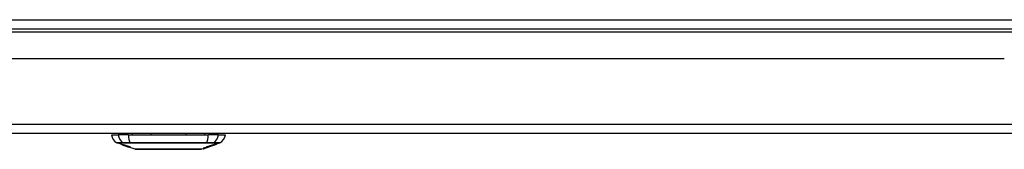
# Model space of a CAD drawing. Header units: inches. Extents: x 27 to 746, y 82 to 339.
# Tile 29 of 193: x 133.56 to 144.11, y 81.69 to 83.08. Entities that reach past the tile are written whole.
import ezdxf

# ---------------------------------------------------------------- set-up
doc = ezdxf.new("R2010")
doc.units = ezdxf.units.IN
doc.header["$MEASUREMENT"] = 0
doc.layers.add('Visible Edges(ANSI)', color=7, linetype='Continuous', lineweight=25)
doc.layers.add('Visible Tangent Edges(ANSI)', color=7, linetype='Continuous', lineweight=25)

msp = doc.modelspace()

# ---------------------------------------------------------------- linework, layer by layer
at = {"layer": 'Visible Edges(ANSI)'}
for p, q in [((99.255, 82.982), (171.057, 82.982)), ((144.114, 82.662), (126.199, 82.662)), ((170.959, 81.862), (99.354, 81.862)), ((134.546, 81.847), (134.619, 81.847)), ((134.728, 81.847), (134.619, 81.847)), ((134.728, 81.847), (135.585, 81.847)), ((134.769, 81.862), (134.769, 81.847)), ((134.968, 81.862), (134.968, 81.847)), ((135.344, 81.862), (135.344, 81.847)), ((135.544, 81.862), (135.544, 81.847)), ((135.694, 81.847), (135.585, 81.847)), ((135.694, 81.847), (135.767, 81.847)), ((134.668, 81.738), (134.606, 81.76)), ((134.668, 81.739), (134.668, 81.74)), ((134.668, 81.738), (134.676, 81.735)), ((134.676, 81.735), (134.676, 81.735)), ((134.711, 81.723), (134.676, 81.735)), ((134.681, 81.737), (134.681, 81.738)), ((134.689, 81.732), (134.689, 81.733)), ((134.705, 81.73), (134.705, 81.731)), ((134.712, 81.723), (134.721, 81.719)), ((134.8, 81.692), (134.721, 81.719)), ((134.729, 81.718), (134.729, 81.719)), ((134.742, 81.717), (134.742, 81.718)), ((135.53, 81.698), (135.513, 81.692)), ((135.552, 81.706), (135.552, 81.706)), ((135.565, 81.71), (135.561, 81.709)), ((135.561, 81.709), (135.561, 81.709)), ((135.565, 81.712), (135.565, 81.719)), ((135.573, 81.714), (135.573, 81.721)), ((135.578, 81.715), (135.575, 81.714)), ((135.578, 81.716), (135.578, 81.723)), ((135.585, 81.717), (135.581, 81.716)), ((135.588, 81.718), (135.588, 81.718)), ((135.589, 81.719), (135.59, 81.719)), ((135.59, 81.719), (135.59, 81.72)), ((135.598, 81.729), (135.598, 81.723)), ((135.602, 81.724), (135.602, 81.73)), ((135.602, 81.724), (135.602, 81.724)), ((135.624, 81.731), (135.613, 81.727)), ((135.618, 81.729), (135.618, 81.729)), ((135.618, 81.729), (135.618, 81.729)), ((135.634, 81.74), (135.634, 81.736)), ((135.639, 81.737), (135.639, 81.742)), ((135.647, 81.739), (135.647, 81.74)), ((135.669, 81.748), (135.669, 81.752)), ((135.707, 81.76), (135.671, 81.747)), ((135.671, 81.752), (135.671, 81.748)), ((135.671, 81.747), (135.671, 81.747))]:
    msp.add_line(p, q, dxfattribs=at)
at = {"layer": 'Visible Edges(ANSI)', "flags": 128}
for points in [[(134.678, 81.735), (134.677, 81.735), (134.676, 81.736), (134.675, 81.736), (134.674, 81.736), (134.673, 81.737), (134.672, 81.737), (134.67, 81.737), (134.67, 81.738), (134.669, 81.738), (134.668, 81.739), (134.667, 81.739), (134.666, 81.739), (134.665, 81.74), (134.664, 81.74), (134.663, 81.74), (134.662, 81.741), (134.661, 81.741), (134.661, 81.741), (134.66, 81.741), (134.66, 81.741), (134.659, 81.742), (134.659, 81.742), (134.659, 81.742), (134.66, 81.742)], [(134.66, 81.742), (134.66, 81.742), (134.662, 81.741), (134.663, 81.741), (134.664, 81.741), (134.665, 81.74), (134.666, 81.74), (134.667, 81.74), (134.669, 81.739), (134.67, 81.739), (134.671, 81.739), (134.673, 81.738), (134.674, 81.738), (134.676, 81.737), (134.677, 81.737), (134.678, 81.736), (134.68, 81.736), (134.681, 81.735), (134.682, 81.735), (134.683, 81.735), (134.684, 81.734), (134.686, 81.734), (134.687, 81.733), (134.688, 81.733), (134.689, 81.733)], [(134.669, 81.739), (134.668, 81.739), (134.668, 81.739), (134.668, 81.739), (134.668, 81.739), (134.668, 81.739), (134.668, 81.739), (134.669, 81.739), (134.669, 81.738), (134.669, 81.738), (134.669, 81.738), (134.67, 81.738), (134.67, 81.738), (134.671, 81.738), (134.672, 81.737), (134.672, 81.737), (134.673, 81.737), (134.674, 81.736), (134.675, 81.736), (134.675, 81.736), (134.676, 81.736), (134.676, 81.736), (134.677, 81.735), (134.678, 81.735), (134.679, 81.735)], [(134.689, 81.732), (134.688, 81.733), (134.686, 81.733), (134.685, 81.734), (134.684, 81.734), (134.683, 81.735), (134.681, 81.735), (134.68, 81.735), (134.679, 81.736), (134.678, 81.736), (134.677, 81.736), (134.676, 81.737), (134.675, 81.737), (134.674, 81.737), (134.673, 81.738), (134.672, 81.738), (134.672, 81.738), (134.671, 81.738), (134.671, 81.738), (134.67, 81.738), (134.67, 81.739), (134.669, 81.739), (134.669, 81.739), (134.669, 81.739), (134.669, 81.739)], [(134.688, 81.733), (134.687, 81.734), (134.686, 81.734), (134.685, 81.735), (134.684, 81.735), (134.683, 81.735), (134.682, 81.736), (134.681, 81.736), (134.68, 81.736), (134.679, 81.737), (134.678, 81.737), (134.678, 81.737), (134.677, 81.738), (134.675, 81.738), (134.674, 81.738), (134.674, 81.739), (134.673, 81.739), (134.673, 81.739), (134.673, 81.74), (134.673, 81.74), (134.673, 81.74), (134.673, 81.74), (134.673, 81.74), (134.673, 81.74), (134.674, 81.74)], [(134.674, 81.74), (134.675, 81.739), (134.676, 81.739), (134.677, 81.739), (134.678, 81.739), (134.679, 81.738), (134.681, 81.738), (134.682, 81.738), (134.684, 81.737), (134.685, 81.737), (134.687, 81.737), (134.689, 81.736), (134.69, 81.736), (134.692, 81.735), (134.694, 81.735), (134.695, 81.734), (134.697, 81.734), (134.698, 81.733), (134.699, 81.733), (134.701, 81.732), (134.702, 81.732), (134.703, 81.732), (134.705, 81.731), (134.706, 81.731), (134.707, 81.73)], [(134.698, 81.728), (134.697, 81.728), (134.696, 81.729), (134.696, 81.729), (134.695, 81.729), (134.694, 81.729), (134.693, 81.73), (134.692, 81.73), (134.691, 81.73), (134.69, 81.731), (134.689, 81.731), (134.688, 81.731), (134.687, 81.732), (134.686, 81.732), (134.686, 81.732), (134.685, 81.732), (134.684, 81.733), (134.683, 81.733), (134.683, 81.733), (134.682, 81.734), (134.681, 81.734), (134.68, 81.734), (134.68, 81.734), (134.679, 81.735), (134.678, 81.735)], [(134.679, 81.735), (134.679, 81.735), (134.68, 81.734), (134.681, 81.734), (134.681, 81.734), (134.682, 81.734), (134.683, 81.733), (134.683, 81.733), (134.684, 81.733), (134.685, 81.733), (134.685, 81.733), (134.686, 81.732), (134.686, 81.732), (134.687, 81.732), (134.687, 81.732), (134.687, 81.732), (134.688, 81.732), (134.688, 81.732), (134.688, 81.731), (134.689, 81.731), (134.689, 81.731), (134.689, 81.731), (134.69, 81.731), (134.69, 81.731), (134.69, 81.731)], [(134.683, 81.737), (134.682, 81.737), (134.682, 81.737), (134.682, 81.737), (134.681, 81.737), (134.681, 81.737), (134.681, 81.736), (134.682, 81.736), (134.682, 81.736), (134.682, 81.736), (134.682, 81.736), (134.683, 81.736), (134.683, 81.736), (134.684, 81.735), (134.684, 81.735), (134.685, 81.735), (134.686, 81.735), (134.686, 81.735), (134.687, 81.734), (134.687, 81.734), (134.688, 81.734), (134.688, 81.734), (134.689, 81.734), (134.689, 81.733), (134.69, 81.733)], [(134.705, 81.73), (134.705, 81.73), (134.704, 81.731), (134.703, 81.731), (134.702, 81.731), (134.702, 81.731), (134.701, 81.732), (134.7, 81.732), (134.699, 81.732), (134.699, 81.732), (134.698, 81.733), (134.697, 81.733), (134.697, 81.733), (134.696, 81.733), (134.695, 81.734), (134.694, 81.734), (134.693, 81.734), (134.692, 81.734), (134.69, 81.735), (134.689, 81.735), (134.687, 81.736), (134.686, 81.736), (134.685, 81.736), (134.683, 81.736), (134.683, 81.737)], [(134.709, 81.727), (134.708, 81.727), (134.707, 81.727), (134.706, 81.727), (134.705, 81.728), (134.704, 81.728), (134.703, 81.728), (134.702, 81.729), (134.701, 81.729), (134.7, 81.729), (134.699, 81.73), (134.698, 81.73), (134.697, 81.73), (134.696, 81.731), (134.695, 81.731), (134.695, 81.731), (134.694, 81.731), (134.693, 81.732), (134.692, 81.732), (134.692, 81.732), (134.691, 81.732), (134.69, 81.733), (134.689, 81.733), (134.689, 81.733), (134.688, 81.733)], [(134.689, 81.733), (134.689, 81.733), (134.689, 81.733), (134.689, 81.733), (134.689, 81.733), (134.689, 81.733), (134.689, 81.733), (134.689, 81.733), (134.689, 81.733), (134.689, 81.733), (134.689, 81.733), (134.689, 81.732), (134.689, 81.732), (134.689, 81.732), (134.689, 81.732), (134.689, 81.732), (134.689, 81.732), (134.689, 81.732), (134.689, 81.732), (134.689, 81.732), (134.689, 81.732), (134.689, 81.732), (134.689, 81.732), (134.689, 81.732), (134.689, 81.732)], [(134.69, 81.733), (134.69, 81.733), (134.691, 81.733), (134.692, 81.732), (134.693, 81.732), (134.693, 81.732), (134.694, 81.732), (134.695, 81.731), (134.696, 81.731), (134.696, 81.731), (134.697, 81.731), (134.697, 81.731), (134.698, 81.731), (134.698, 81.73), (134.699, 81.73), (134.699, 81.73), (134.699, 81.73), (134.7, 81.73), (134.7, 81.73), (134.701, 81.73), (134.701, 81.73), (134.701, 81.73), (134.702, 81.729), (134.702, 81.729), (134.702, 81.729)], [(134.69, 81.731), (134.691, 81.731), (134.691, 81.731), (134.691, 81.731), (134.692, 81.73), (134.692, 81.73), (134.693, 81.73), (134.693, 81.73), (134.694, 81.73), (134.694, 81.73), (134.695, 81.73), (134.695, 81.73), (134.696, 81.729), (134.696, 81.729), (134.697, 81.729), (134.697, 81.729), (134.698, 81.729), (134.698, 81.729), (134.699, 81.729), (134.699, 81.728), (134.7, 81.728), (134.701, 81.728), (134.701, 81.728), (134.702, 81.728), (134.702, 81.728)], [(134.712, 81.724), (134.712, 81.724), (134.711, 81.724), (134.71, 81.725), (134.71, 81.725), (134.709, 81.725), (134.708, 81.725), (134.708, 81.725), (134.707, 81.725), (134.707, 81.726), (134.706, 81.726), (134.706, 81.726), (134.705, 81.726), (134.705, 81.726), (134.704, 81.726), (134.704, 81.726), (134.703, 81.727), (134.703, 81.727), (134.702, 81.727), (134.702, 81.727), (134.701, 81.727), (134.7, 81.727), (134.699, 81.728), (134.699, 81.728), (134.698, 81.728)], [(134.702, 81.729), (134.703, 81.729), (134.703, 81.729), (134.704, 81.729), (134.704, 81.729), (134.705, 81.729), (134.706, 81.729), (134.706, 81.728), (134.707, 81.728), (134.707, 81.728), (134.708, 81.728), (134.709, 81.728), (134.71, 81.728), (134.71, 81.727), (134.711, 81.727), (134.712, 81.727), (134.712, 81.727), (134.713, 81.727), (134.714, 81.727), (134.714, 81.727), (134.715, 81.726), (134.716, 81.726), (134.717, 81.726), (134.717, 81.726), (134.718, 81.726)], [(134.702, 81.728), (134.703, 81.727), (134.704, 81.727), (134.705, 81.727), (134.706, 81.727), (134.706, 81.726), (134.707, 81.726), (134.708, 81.726), (134.709, 81.725), (134.71, 81.725), (134.711, 81.725), (134.712, 81.725), (134.712, 81.724), (134.713, 81.724), (134.714, 81.724), (134.714, 81.724), (134.715, 81.724), (134.716, 81.723), (134.716, 81.723), (134.717, 81.723), (134.718, 81.723), (134.718, 81.723), (134.719, 81.722), (134.719, 81.722), (134.72, 81.722)], [(134.707, 81.73), (134.707, 81.73), (134.707, 81.73), (134.707, 81.73), (134.707, 81.73), (134.707, 81.73), (134.707, 81.73), (134.707, 81.73), (134.707, 81.73), (134.707, 81.73), (134.706, 81.73), (134.706, 81.73), (134.706, 81.73), (134.706, 81.73), (134.706, 81.73), (134.706, 81.73), (134.706, 81.73), (134.706, 81.73), (134.706, 81.73), (134.706, 81.73), (134.706, 81.73), (134.706, 81.73), (134.706, 81.73), (134.705, 81.73), (134.705, 81.73)], [(134.728, 81.722), (134.727, 81.723), (134.726, 81.723), (134.725, 81.723), (134.724, 81.723), (134.724, 81.723), (134.723, 81.723), (134.722, 81.724), (134.721, 81.724), (134.72, 81.724), (134.72, 81.724), (134.719, 81.724), (134.719, 81.724), (134.718, 81.725), (134.717, 81.725), (134.717, 81.725), (134.716, 81.725), (134.715, 81.725), (134.714, 81.725), (134.714, 81.726), (134.713, 81.726), (134.712, 81.726), (134.711, 81.726), (134.71, 81.726), (134.709, 81.727)], [(134.711, 81.723), (134.711, 81.723), (134.711, 81.723), (134.711, 81.723), (134.711, 81.723), (134.711, 81.723), (134.711, 81.723), (134.711, 81.723), (134.711, 81.723), (134.711, 81.723), (134.711, 81.723), (134.711, 81.723), (134.711, 81.723), (134.711, 81.723), (134.711, 81.723), (134.711, 81.723), (134.711, 81.723), (134.711, 81.723), (134.711, 81.723), (134.711, 81.723), (134.711, 81.723), (134.711, 81.723), (134.711, 81.723), (134.712, 81.723), (134.712, 81.723)], [(134.737, 81.715), (134.737, 81.715), (134.736, 81.715), (134.736, 81.715), (134.736, 81.715), (134.735, 81.715), (134.735, 81.715), (134.734, 81.716), (134.733, 81.716), (134.733, 81.716), (134.732, 81.716), (134.731, 81.717), (134.73, 81.717), (134.728, 81.717), (134.727, 81.718), (134.725, 81.719), (134.723, 81.719), (134.722, 81.72), (134.72, 81.72), (134.719, 81.721), (134.717, 81.721), (134.715, 81.722), (134.714, 81.722), (134.712, 81.723), (134.711, 81.723)], [(134.711, 81.723), (134.711, 81.723), (134.711, 81.723), (134.711, 81.723), (134.711, 81.723), (134.711, 81.723), (134.711, 81.723), (134.711, 81.723), (134.711, 81.723), (134.711, 81.723), (134.711, 81.723), (134.711, 81.723), (134.711, 81.723), (134.711, 81.723), (134.711, 81.723), (134.711, 81.723), (134.711, 81.723), (134.711, 81.723), (134.711, 81.723), (134.711, 81.723), (134.711, 81.723), (134.711, 81.723), (134.711, 81.723), (134.711, 81.723), (134.711, 81.723)], [(134.711, 81.723), (134.713, 81.723), (134.715, 81.722), (134.716, 81.722), (134.718, 81.721), (134.719, 81.721), (134.721, 81.72), (134.722, 81.72), (134.723, 81.719), (134.724, 81.719), (134.724, 81.719), (134.725, 81.719), (134.725, 81.719), (134.726, 81.719), (134.726, 81.719), (134.726, 81.718), (134.727, 81.718), (134.727, 81.718), (134.727, 81.718), (134.727, 81.718), (134.728, 81.718), (134.728, 81.718), (134.728, 81.718), (134.728, 81.718), (134.728, 81.718)], [(134.719, 81.722), (134.719, 81.722), (134.719, 81.722), (134.718, 81.722), (134.718, 81.722), (134.718, 81.722), (134.718, 81.722), (134.717, 81.722), (134.717, 81.723), (134.717, 81.723), (134.716, 81.723), (134.716, 81.723), (134.716, 81.723), (134.715, 81.723), (134.715, 81.723), (134.715, 81.723), (134.715, 81.723), (134.714, 81.723), (134.714, 81.724), (134.714, 81.724), (134.713, 81.724), (134.713, 81.724), (134.713, 81.724), (134.713, 81.724), (134.712, 81.724)], [(134.718, 81.726), (134.719, 81.725), (134.72, 81.725), (134.721, 81.725), (134.722, 81.725), (134.723, 81.724), (134.724, 81.724), (134.725, 81.724), (134.726, 81.724), (134.727, 81.723), (134.727, 81.723), (134.728, 81.723), (134.729, 81.723), (134.73, 81.722), (134.73, 81.722), (134.731, 81.722), (134.732, 81.722), (134.732, 81.722), (134.733, 81.721), (134.734, 81.721), (134.734, 81.721), (134.735, 81.721), (134.735, 81.721), (134.736, 81.72), (134.737, 81.72)], [(134.728, 81.718), (134.728, 81.718), (134.728, 81.718), (134.728, 81.718), (134.728, 81.718), (134.729, 81.718), (134.729, 81.718), (134.729, 81.718), (134.729, 81.718), (134.729, 81.718), (134.729, 81.718), (134.729, 81.718), (134.728, 81.718), (134.728, 81.718), (134.728, 81.718), (134.728, 81.718), (134.728, 81.718), (134.728, 81.719), (134.728, 81.719), (134.727, 81.719), (134.727, 81.719), (134.725, 81.72), (134.724, 81.72), (134.722, 81.721), (134.719, 81.722)], [(134.749, 81.714), (134.749, 81.714), (134.748, 81.714), (134.748, 81.714), (134.747, 81.714), (134.746, 81.714), (134.746, 81.715), (134.745, 81.715), (134.744, 81.715), (134.743, 81.715), (134.742, 81.715), (134.74, 81.716), (134.739, 81.716), (134.737, 81.717), (134.735, 81.717), (134.734, 81.718), (134.732, 81.718), (134.73, 81.719), (134.729, 81.719), (134.727, 81.72), (134.726, 81.72), (134.724, 81.721), (134.723, 81.721), (134.721, 81.722), (134.72, 81.722)], [(134.72, 81.722), (134.72, 81.722), (134.72, 81.722), (134.72, 81.722), (134.72, 81.722), (134.72, 81.722), (134.72, 81.722), (134.721, 81.722), (134.721, 81.722), (134.721, 81.722), (134.721, 81.722), (134.721, 81.722), (134.721, 81.722), (134.721, 81.722), (134.721, 81.722), (134.721, 81.722), (134.721, 81.722), (134.721, 81.722), (134.721, 81.722), (134.721, 81.722), (134.722, 81.722), (134.722, 81.722), (134.722, 81.722), (134.722, 81.722), (134.722, 81.722)], [(134.72, 81.722), (134.722, 81.721), (134.724, 81.72), (134.726, 81.72), (134.728, 81.719), (134.73, 81.718), (134.731, 81.718), (134.732, 81.717), (134.733, 81.717), (134.734, 81.717), (134.734, 81.717), (134.735, 81.717), (134.735, 81.716), (134.735, 81.716), (134.736, 81.716), (134.736, 81.716), (134.736, 81.716), (134.737, 81.716), (134.737, 81.715), (134.737, 81.715), (134.737, 81.715), (134.737, 81.715), (134.737, 81.715), (134.737, 81.715), (134.737, 81.715)], [(134.722, 81.722), (134.723, 81.722), (134.724, 81.721), (134.726, 81.721), (134.727, 81.72), (134.728, 81.72), (134.729, 81.72), (134.731, 81.719), (134.732, 81.719), (134.733, 81.719), (134.734, 81.718), (134.735, 81.718), (134.736, 81.718), (134.736, 81.718), (134.737, 81.718), (134.737, 81.717), (134.738, 81.717), (134.738, 81.717), (134.739, 81.717), (134.739, 81.717), (134.74, 81.717), (134.74, 81.717), (134.74, 81.717), (134.741, 81.717), (134.741, 81.717)], [(134.735, 81.72), (134.734, 81.72), (134.734, 81.72), (134.734, 81.72), (134.734, 81.72), (134.733, 81.721), (134.733, 81.721), (134.733, 81.721), (134.732, 81.721), (134.732, 81.721), (134.732, 81.721), (134.731, 81.721), (134.731, 81.721), (134.731, 81.721), (134.73, 81.721), (134.73, 81.722), (134.73, 81.722), (134.73, 81.722), (134.729, 81.722), (134.729, 81.722), (134.729, 81.722), (134.728, 81.722), (134.728, 81.722), (134.728, 81.722), (134.728, 81.722)], [(134.741, 81.717), (134.741, 81.717), (134.741, 81.717), (134.741, 81.717), (134.742, 81.717), (134.742, 81.717), (134.742, 81.717), (134.742, 81.717), (134.742, 81.717), (134.742, 81.717), (134.742, 81.717), (134.742, 81.717), (134.742, 81.717), (134.742, 81.717), (134.742, 81.717), (134.742, 81.717), (134.742, 81.717), (134.742, 81.717), (134.741, 81.718), (134.74, 81.718), (134.74, 81.718), (134.739, 81.719), (134.737, 81.719), (134.736, 81.72), (134.735, 81.72)], [(134.737, 81.72), (134.738, 81.72), (134.739, 81.72), (134.74, 81.719), (134.74, 81.719), (134.741, 81.719), (134.742, 81.718), (134.743, 81.718), (134.744, 81.718), (134.744, 81.717), (134.745, 81.717), (134.746, 81.717), (134.747, 81.717), (134.748, 81.716), (134.749, 81.716), (134.75, 81.715), (134.75, 81.715), (134.751, 81.714), (134.751, 81.714), (134.751, 81.714), (134.751, 81.714), (134.751, 81.714), (134.75, 81.714), (134.75, 81.714), (134.749, 81.714)], [(134.801, 81.692), (134.802, 81.692), (134.803, 81.692), (134.805, 81.692), (134.808, 81.692), (134.812, 81.692), (134.816, 81.692), (134.822, 81.692), (134.828, 81.692), (134.835, 81.692), (134.843, 81.692), (134.852, 81.692), (134.861, 81.692), (134.871, 81.692), (134.882, 81.692), (134.893, 81.692), (134.905, 81.692), (134.918, 81.692), (134.931, 81.692), (134.944, 81.692), (134.959, 81.692), (134.973, 81.692), (134.988, 81.692), (135.004, 81.692), (135.02, 81.692), (135.036, 81.692), (135.053, 81.692), (135.07, 81.692), (135.087, 81.692), (135.104, 81.692), (135.121, 81.692), (135.139, 81.692), (135.156, 81.692), (135.174, 81.692), (135.191, 81.692), (135.208, 81.692), (135.226, 81.692), (135.243, 81.692), (135.259, 81.692), (135.276, 81.692), (135.292, 81.692), (135.308, 81.692), (135.324, 81.692), (135.339, 81.692), (135.354, 81.692), (135.368, 81.692), (135.382, 81.692), (135.395, 81.692), (135.408, 81.692), (135.42, 81.692), (135.431, 81.692), (135.442, 81.692), (135.452, 81.692), (135.461, 81.692), (135.47, 81.692), (135.477, 81.692), (135.484, 81.692), (135.491, 81.692), (135.496, 81.692), (135.501, 81.692), (135.505, 81.692), (135.508, 81.692), (135.51, 81.692), (135.511, 81.692), (135.512, 81.692)], [(135.573, 81.714), (135.571, 81.713), (135.569, 81.713), (135.567, 81.712), (135.566, 81.712), (135.564, 81.711), (135.562, 81.71), (135.56, 81.71), (135.558, 81.709), (135.556, 81.709), (135.554, 81.708), (135.553, 81.708), (135.551, 81.707), (135.549, 81.707), (135.547, 81.706), (135.545, 81.706), (135.543, 81.705), (135.542, 81.705), (135.54, 81.704), (135.538, 81.704), (135.536, 81.703), (135.534, 81.703), (135.532, 81.702), (135.53, 81.702), (135.529, 81.702)], [(135.529, 81.702), (135.53, 81.702), (135.532, 81.702), (135.533, 81.703), (135.535, 81.703), (135.536, 81.704), (135.538, 81.704), (135.539, 81.705), (135.541, 81.705), (135.542, 81.705), (135.544, 81.706), (135.545, 81.706), (135.547, 81.707), (135.548, 81.707), (135.55, 81.708), (135.552, 81.708), (135.553, 81.709), (135.555, 81.709), (135.556, 81.71), (135.558, 81.71), (135.559, 81.711), (135.561, 81.711), (135.562, 81.711), (135.564, 81.712), (135.565, 81.712)], [(135.53, 81.698), (135.53, 81.698), (135.53, 81.698), (135.53, 81.698), (135.531, 81.698), (135.531, 81.698), (135.531, 81.698), (135.531, 81.698), (135.531, 81.698), (135.532, 81.698), (135.532, 81.699), (135.532, 81.699), (135.532, 81.699), (135.532, 81.699), (135.533, 81.699), (135.533, 81.699), (135.533, 81.699), (135.533, 81.699), (135.534, 81.699), (135.534, 81.699), (135.534, 81.699), (135.534, 81.699), (135.534, 81.7), (135.535, 81.7), (135.535, 81.7)], [(135.535, 81.7), (135.535, 81.7), (135.536, 81.7), (135.536, 81.7), (135.536, 81.7), (135.537, 81.7), (135.537, 81.7), (135.537, 81.701), (135.538, 81.701), (135.538, 81.701), (135.538, 81.701), (135.539, 81.701), (135.539, 81.701), (135.54, 81.701), (135.54, 81.701), (135.54, 81.702), (135.541, 81.702), (135.541, 81.702), (135.541, 81.702), (135.542, 81.702), (135.542, 81.702), (135.543, 81.702), (135.543, 81.703), (135.544, 81.703), (135.544, 81.703)], [(135.541, 81.702), (135.541, 81.702), (135.541, 81.702), (135.541, 81.702), (135.541, 81.702), (135.541, 81.702), (135.54, 81.702), (135.54, 81.702), (135.54, 81.701), (135.54, 81.701), (135.54, 81.701), (135.54, 81.701), (135.54, 81.701), (135.539, 81.701), (135.539, 81.701), (135.539, 81.701), (135.539, 81.701), (135.539, 81.701), (135.539, 81.701), (135.539, 81.701), (135.539, 81.701), (135.539, 81.701), (135.539, 81.701), (135.539, 81.701), (135.539, 81.701)], [(135.552, 81.706), (135.551, 81.705), (135.551, 81.705), (135.55, 81.705), (135.55, 81.705), (135.549, 81.705), (135.549, 81.705), (135.549, 81.704), (135.548, 81.704), (135.548, 81.704), (135.547, 81.704), (135.547, 81.704), (135.546, 81.704), (135.546, 81.703), (135.545, 81.703), (135.545, 81.703), (135.545, 81.703), (135.544, 81.703), (135.544, 81.703), (135.543, 81.703), (135.543, 81.702), (135.542, 81.702), (135.542, 81.702), (135.542, 81.702), (135.541, 81.702)], [(135.59, 81.719), (135.588, 81.718), (135.586, 81.718), (135.584, 81.717), (135.582, 81.716), (135.58, 81.716), (135.579, 81.715), (135.577, 81.715), (135.575, 81.714), (135.573, 81.713), (135.571, 81.713), (135.569, 81.712), (135.567, 81.711), (135.565, 81.711), (135.563, 81.71), (135.561, 81.709), (135.559, 81.709), (135.557, 81.708), (135.555, 81.708), (135.553, 81.707), (135.552, 81.706), (135.55, 81.706), (135.548, 81.705), (135.546, 81.704), (135.544, 81.704)], [(135.544, 81.704), (135.545, 81.704), (135.546, 81.705), (135.547, 81.705), (135.549, 81.705), (135.55, 81.706), (135.551, 81.706), (135.552, 81.707), (135.554, 81.707), (135.555, 81.708), (135.556, 81.708), (135.557, 81.708), (135.558, 81.709), (135.56, 81.709), (135.561, 81.71), (135.562, 81.71), (135.563, 81.71), (135.564, 81.711), (135.566, 81.711), (135.567, 81.712), (135.568, 81.712), (135.569, 81.713), (135.57, 81.713), (135.572, 81.713), (135.573, 81.714)], [(135.544, 81.703), (135.545, 81.703), (135.546, 81.704), (135.548, 81.704), (135.549, 81.705), (135.55, 81.705), (135.551, 81.705), (135.552, 81.706), (135.554, 81.706), (135.555, 81.707), (135.555, 81.707), (135.556, 81.707), (135.557, 81.707), (135.558, 81.708), (135.559, 81.708), (135.559, 81.708), (135.56, 81.709), (135.561, 81.709), (135.562, 81.709), (135.563, 81.709), (135.563, 81.71), (135.564, 81.71), (135.565, 81.71), (135.566, 81.71), (135.566, 81.711)], [(135.565, 81.719), (135.567, 81.719), (135.568, 81.72), (135.569, 81.72), (135.571, 81.721), (135.572, 81.721), (135.573, 81.721), (135.575, 81.722), (135.576, 81.722), (135.577, 81.723), (135.579, 81.723), (135.58, 81.724), (135.581, 81.724), (135.583, 81.724), (135.584, 81.725), (135.586, 81.725), (135.587, 81.726), (135.588, 81.726), (135.59, 81.726), (135.591, 81.727), (135.592, 81.727), (135.594, 81.728), (135.595, 81.728), (135.596, 81.729), (135.598, 81.729)], [(135.568, 81.711), (135.568, 81.711), (135.568, 81.711), (135.568, 81.711), (135.568, 81.711), (135.568, 81.711), (135.567, 81.711), (135.567, 81.711), (135.567, 81.711), (135.567, 81.711), (135.567, 81.711), (135.567, 81.711), (135.567, 81.711), (135.566, 81.711), (135.566, 81.711), (135.566, 81.711), (135.566, 81.711), (135.566, 81.71), (135.566, 81.71), (135.565, 81.71), (135.565, 81.71), (135.565, 81.71), (135.565, 81.71), (135.565, 81.71), (135.565, 81.71)], [(135.566, 81.711), (135.567, 81.711), (135.567, 81.711), (135.568, 81.711), (135.568, 81.711), (135.569, 81.711), (135.569, 81.712), (135.569, 81.712), (135.57, 81.712), (135.57, 81.712), (135.57, 81.712), (135.571, 81.712), (135.571, 81.712), (135.572, 81.713), (135.572, 81.713), (135.572, 81.713), (135.573, 81.713), (135.573, 81.713), (135.573, 81.713), (135.574, 81.713), (135.574, 81.713), (135.574, 81.713), (135.575, 81.714), (135.575, 81.714), (135.575, 81.714)], [(135.571, 81.712), (135.571, 81.712), (135.571, 81.712), (135.571, 81.712), (135.571, 81.712), (135.571, 81.712), (135.571, 81.712), (135.571, 81.712), (135.57, 81.712), (135.57, 81.712), (135.57, 81.712), (135.57, 81.712), (135.57, 81.712), (135.57, 81.712), (135.57, 81.712), (135.57, 81.712), (135.57, 81.712), (135.569, 81.712), (135.569, 81.712), (135.569, 81.712), (135.569, 81.712), (135.569, 81.712), (135.569, 81.711), (135.569, 81.711), (135.568, 81.711)], [(135.572, 81.713), (135.572, 81.713), (135.572, 81.713), (135.572, 81.713), (135.572, 81.713), (135.572, 81.713), (135.572, 81.713), (135.572, 81.713), (135.572, 81.713), (135.572, 81.713), (135.572, 81.713), (135.572, 81.713), (135.572, 81.713), (135.572, 81.713), (135.572, 81.713), (135.572, 81.713), (135.572, 81.713), (135.572, 81.713), (135.572, 81.712), (135.572, 81.712), (135.572, 81.712), (135.571, 81.712), (135.571, 81.712), (135.571, 81.712), (135.571, 81.712)], [(135.575, 81.714), (135.575, 81.714), (135.576, 81.714), (135.577, 81.714), (135.577, 81.715), (135.578, 81.715), (135.578, 81.715), (135.579, 81.715), (135.58, 81.715), (135.58, 81.716), (135.581, 81.716), (135.582, 81.716), (135.582, 81.716), (135.583, 81.716), (135.583, 81.717), (135.584, 81.717), (135.585, 81.717), (135.585, 81.717), (135.586, 81.718), (135.586, 81.718), (135.587, 81.718), (135.588, 81.718), (135.588, 81.718), (135.589, 81.719), (135.589, 81.719)], [(135.575, 81.714), (135.576, 81.714), (135.576, 81.714), (135.576, 81.714), (135.576, 81.714), (135.577, 81.714), (135.577, 81.714), (135.577, 81.714), (135.577, 81.715), (135.578, 81.715), (135.578, 81.715), (135.578, 81.715), (135.578, 81.715), (135.578, 81.715), (135.579, 81.715), (135.579, 81.715), (135.579, 81.715), (135.579, 81.715), (135.579, 81.715), (135.58, 81.715), (135.58, 81.715), (135.58, 81.715), (135.58, 81.715), (135.58, 81.716), (135.581, 81.716)], [(135.578, 81.716), (135.58, 81.717), (135.581, 81.717), (135.583, 81.718), (135.585, 81.719), (135.587, 81.719), (135.588, 81.72), (135.59, 81.72), (135.592, 81.721), (135.593, 81.721), (135.595, 81.722), (135.597, 81.722), (135.598, 81.723), (135.6, 81.723), (135.602, 81.724), (135.603, 81.725), (135.605, 81.725), (135.607, 81.726), (135.608, 81.726), (135.61, 81.727), (135.612, 81.727), (135.613, 81.728), (135.615, 81.728), (135.617, 81.729), (135.618, 81.73)], [(135.598, 81.723), (135.597, 81.723), (135.596, 81.723), (135.595, 81.722), (135.595, 81.722), (135.594, 81.722), (135.593, 81.721), (135.592, 81.721), (135.591, 81.721), (135.59, 81.721), (135.59, 81.72), (135.589, 81.72), (135.588, 81.72), (135.587, 81.719), (135.586, 81.719), (135.585, 81.719), (135.585, 81.719), (135.584, 81.718), (135.583, 81.718), (135.582, 81.718), (135.581, 81.718), (135.581, 81.717), (135.58, 81.717), (135.579, 81.717), (135.578, 81.716)], [(135.585, 81.717), (135.585, 81.717), (135.585, 81.717), (135.585, 81.717), (135.584, 81.717), (135.584, 81.717), (135.584, 81.717), (135.584, 81.717), (135.583, 81.717), (135.583, 81.716), (135.583, 81.716), (135.583, 81.716), (135.582, 81.716), (135.582, 81.716), (135.582, 81.716), (135.581, 81.716), (135.581, 81.716), (135.581, 81.716), (135.58, 81.716), (135.58, 81.715), (135.58, 81.715), (135.579, 81.715), (135.579, 81.715), (135.579, 81.715), (135.578, 81.715)], [(135.588, 81.718), (135.588, 81.718), (135.588, 81.718), (135.588, 81.718), (135.588, 81.718), (135.588, 81.718), (135.588, 81.718), (135.588, 81.718), (135.587, 81.718), (135.587, 81.718), (135.587, 81.718), (135.587, 81.718), (135.587, 81.718), (135.587, 81.718), (135.587, 81.718), (135.587, 81.718), (135.587, 81.718), (135.586, 81.718), (135.586, 81.718), (135.586, 81.718), (135.586, 81.718), (135.586, 81.717), (135.586, 81.717), (135.585, 81.717), (135.585, 81.717)], [(135.618, 81.729), (135.617, 81.728), (135.616, 81.728), (135.614, 81.727), (135.613, 81.727), (135.612, 81.727), (135.611, 81.726), (135.609, 81.726), (135.608, 81.725), (135.607, 81.725), (135.606, 81.724), (135.604, 81.724), (135.603, 81.723), (135.602, 81.723), (135.6, 81.723), (135.599, 81.722), (135.598, 81.722), (135.597, 81.721), (135.595, 81.721), (135.594, 81.72), (135.593, 81.72), (135.592, 81.72), (135.59, 81.719), (135.589, 81.719), (135.588, 81.718)], [(135.602, 81.73), (135.603, 81.731), (135.605, 81.731), (135.606, 81.731), (135.607, 81.732), (135.609, 81.732), (135.61, 81.733), (135.611, 81.733), (135.613, 81.734), (135.614, 81.734), (135.615, 81.734), (135.617, 81.735), (135.618, 81.735), (135.62, 81.736), (135.621, 81.736), (135.622, 81.737), (135.624, 81.737), (135.625, 81.737), (135.626, 81.738), (135.628, 81.738), (135.629, 81.739), (135.63, 81.739), (135.632, 81.74), (135.633, 81.74), (135.634, 81.74)], [(135.634, 81.736), (135.633, 81.735), (135.632, 81.735), (135.63, 81.734), (135.629, 81.734), (135.628, 81.733), (135.626, 81.733), (135.625, 81.732), (135.624, 81.732), (135.622, 81.731), (135.621, 81.731), (135.62, 81.731), (135.618, 81.73), (135.617, 81.73), (135.615, 81.729), (135.614, 81.729), (135.613, 81.728), (135.611, 81.728), (135.61, 81.727), (135.609, 81.727), (135.607, 81.726), (135.606, 81.726), (135.605, 81.725), (135.603, 81.725), (135.602, 81.724)], [(135.618, 81.73), (135.618, 81.729), (135.617, 81.729), (135.616, 81.729), (135.616, 81.729), (135.615, 81.728), (135.614, 81.728), (135.614, 81.728), (135.613, 81.728), (135.612, 81.727), (135.612, 81.727), (135.611, 81.727), (135.61, 81.727), (135.609, 81.726), (135.609, 81.726), (135.608, 81.726), (135.607, 81.726), (135.607, 81.725), (135.606, 81.725), (135.605, 81.725), (135.605, 81.725), (135.604, 81.725), (135.603, 81.724), (135.603, 81.724), (135.602, 81.724)], [(135.602, 81.724), (135.603, 81.724), (135.603, 81.724), (135.604, 81.724), (135.605, 81.725), (135.605, 81.725), (135.606, 81.725), (135.607, 81.725), (135.607, 81.726), (135.608, 81.726), (135.609, 81.726), (135.609, 81.726), (135.61, 81.727), (135.611, 81.727), (135.612, 81.727), (135.612, 81.727), (135.613, 81.727), (135.614, 81.728), (135.614, 81.728), (135.615, 81.728), (135.616, 81.728), (135.616, 81.729), (135.617, 81.729), (135.618, 81.729), (135.618, 81.729)], [(135.618, 81.729), (135.62, 81.73), (135.622, 81.731), (135.624, 81.731), (135.626, 81.732), (135.628, 81.733), (135.63, 81.734), (135.632, 81.734), (135.634, 81.735), (135.636, 81.736), (135.638, 81.736), (135.64, 81.737), (135.642, 81.738), (135.644, 81.739), (135.647, 81.739), (135.649, 81.74), (135.651, 81.741), (135.653, 81.742), (135.655, 81.743), (135.657, 81.743), (135.66, 81.744), (135.662, 81.745), (135.664, 81.746), (135.667, 81.747), (135.669, 81.748)], [(135.652, 81.741), (135.651, 81.74), (135.649, 81.74), (135.648, 81.739), (135.647, 81.739), (135.645, 81.738), (135.644, 81.738), (135.642, 81.737), (135.641, 81.737), (135.64, 81.736), (135.638, 81.736), (135.637, 81.735), (135.635, 81.735), (135.634, 81.734), (135.633, 81.734), (135.631, 81.733), (135.63, 81.733), (135.628, 81.732), (135.627, 81.732), (135.625, 81.731), (135.624, 81.731), (135.623, 81.73), (135.621, 81.73), (135.62, 81.729), (135.618, 81.729)], [(135.639, 81.742), (135.64, 81.742), (135.641, 81.743), (135.643, 81.743), (135.644, 81.743), (135.645, 81.744), (135.647, 81.744), (135.648, 81.745), (135.649, 81.745), (135.651, 81.746), (135.652, 81.746), (135.654, 81.747), (135.655, 81.747), (135.656, 81.747), (135.658, 81.748), (135.659, 81.748), (135.66, 81.749), (135.662, 81.749), (135.663, 81.75), (135.664, 81.75), (135.666, 81.75), (135.667, 81.751), (135.668, 81.751), (135.67, 81.752), (135.671, 81.752)], [(135.669, 81.748), (135.668, 81.747), (135.666, 81.747), (135.665, 81.746), (135.664, 81.746), (135.663, 81.745), (135.661, 81.745), (135.66, 81.744), (135.659, 81.744), (135.658, 81.744), (135.656, 81.743), (135.655, 81.743), (135.654, 81.742), (135.653, 81.742), (135.651, 81.741), (135.65, 81.741), (135.649, 81.741), (135.647, 81.74), (135.646, 81.74), (135.645, 81.739), (135.644, 81.739), (135.642, 81.738), (135.641, 81.738), (135.64, 81.738), (135.639, 81.737)], [(135.671, 81.748), (135.67, 81.747), (135.669, 81.747), (135.668, 81.747), (135.667, 81.746), (135.666, 81.746), (135.665, 81.745), (135.664, 81.745), (135.663, 81.745), (135.662, 81.744), (135.661, 81.744), (135.66, 81.744), (135.659, 81.743), (135.658, 81.743), (135.657, 81.743), (135.656, 81.742), (135.655, 81.742), (135.654, 81.742), (135.653, 81.741), (135.652, 81.741), (135.651, 81.74), (135.65, 81.74), (135.649, 81.74), (135.648, 81.739), (135.647, 81.739)], [(135.647, 81.739), (135.648, 81.739), (135.649, 81.74), (135.65, 81.74), (135.651, 81.74), (135.652, 81.741), (135.653, 81.741), (135.654, 81.741), (135.655, 81.742), (135.656, 81.742), (135.657, 81.742), (135.658, 81.743), (135.659, 81.743), (135.66, 81.744), (135.661, 81.744), (135.662, 81.744), (135.663, 81.745), (135.664, 81.745), (135.665, 81.745), (135.666, 81.746), (135.667, 81.746), (135.668, 81.746), (135.669, 81.747), (135.67, 81.747), (135.671, 81.747)]]:
    msp.add_lwpolyline(points, dxfattribs=at)
at = {"layer": 'Visible Edges(ANSI)'}
for centre, radius, start, end in [((134.663, 81.863), 0.118, 187.9413, 240.1831), ((135.65, 81.863), 0.118, 299.8169, 352.0587), ((134.609, 81.769), 0.00984, 240.1831, 250.71), ((134.801, 81.697), 0.00492, 250.71, 269.8269), ((135.511, 81.697), 0.00492, 270.1731, 289.29), ((135.703, 81.769), 0.00984, 289.29, 299.8169)]:
    msp.add_arc(centre, radius, start, end, dxfattribs=at)
at = {"layer": 'Visible Tangent Edges(ANSI)'}
for p, q in [((99.255, 83.081), (170.29, 83.081)), ((125.386, 82.951), (144.927, 82.951)), ((99.354, 81.961), (170.959, 81.961)), ((134.669, 81.739), (134.669, 81.739)), ((134.676, 81.76), (134.676, 81.76)), ((134.678, 81.735), (134.678, 81.735)), ((134.683, 81.737), (134.683, 81.738)), ((134.688, 81.733), (134.688, 81.734)), ((134.698, 81.728), (134.698, 81.729)), ((134.709, 81.727), (134.709, 81.728)), ((134.712, 81.724), (134.712, 81.724)), ((134.719, 81.722), (134.719, 81.722)), ((134.728, 81.722), (134.728, 81.723)), ((134.735, 81.72), (134.735, 81.721)), ((134.737, 81.715), (134.737, 81.715)), ((134.748, 81.76), (134.748, 81.76)), ((134.749, 81.714), (134.749, 81.715)), ((135.541, 81.702), (135.541, 81.702)), ((135.565, 81.76), (135.565, 81.76)), ((135.565, 81.71), (135.565, 81.71)), ((135.568, 81.711), (135.568, 81.711)), ((135.571, 81.712), (135.571, 81.712)), ((135.578, 81.715), (135.578, 81.715)), ((135.585, 81.717), (135.585, 81.717)), ((135.618, 81.729), (135.618, 81.729)), ((135.637, 81.76), (135.637, 81.76))]:
    msp.add_line(p, q, dxfattribs=at)
at = {"layer": 'Visible Tangent Edges(ANSI)', "flags": 128}
for points in [[(134.673, 81.761), (134.668, 81.761), (134.663, 81.761), (134.657, 81.761), (134.653, 81.761), (134.648, 81.761), (134.643, 81.761), (134.639, 81.761), (134.635, 81.761), (134.631, 81.761), (134.628, 81.761), (134.625, 81.761), (134.622, 81.761), (134.619, 81.761), (134.616, 81.76), (134.614, 81.76), (134.612, 81.76), (134.61, 81.76), (134.609, 81.76), (134.607, 81.76), (134.606, 81.76), (134.605, 81.76), (134.605, 81.76), (134.604, 81.76), (134.604, 81.76)], [(134.606, 81.76), (134.606, 81.76), (134.606, 81.76), (134.607, 81.76), (134.608, 81.76), (134.609, 81.76), (134.61, 81.76), (134.612, 81.76), (134.614, 81.76), (134.616, 81.76), (134.618, 81.76), (134.621, 81.76), (134.624, 81.76), (134.627, 81.76), (134.63, 81.76), (134.633, 81.76), (134.637, 81.76), (134.641, 81.76), (134.645, 81.76), (134.65, 81.76), (134.655, 81.76), (134.659, 81.76), (134.665, 81.76), (134.67, 81.76), (134.676, 81.76)], [(134.747, 81.761), (134.743, 81.761), (134.738, 81.761), (134.734, 81.761), (134.73, 81.761), (134.726, 81.761), (134.723, 81.761), (134.719, 81.761), (134.715, 81.761), (134.712, 81.761), (134.708, 81.761), (134.705, 81.761), (134.702, 81.761), (134.699, 81.761), (134.696, 81.761), (134.693, 81.761), (134.69, 81.761), (134.687, 81.761), (134.685, 81.761), (134.683, 81.761), (134.681, 81.761), (134.679, 81.761), (134.677, 81.761), (134.675, 81.761), (134.673, 81.761)], [(134.676, 81.76), (134.677, 81.76), (134.679, 81.76), (134.681, 81.76), (134.683, 81.76), (134.685, 81.76), (134.687, 81.76), (134.69, 81.76), (134.692, 81.76), (134.695, 81.76), (134.698, 81.76), (134.7, 81.76), (134.704, 81.76), (134.707, 81.76), (134.71, 81.76), (134.713, 81.76), (134.717, 81.76), (134.72, 81.76), (134.724, 81.76), (134.728, 81.76), (134.732, 81.76), (134.735, 81.76), (134.739, 81.76), (134.743, 81.76), (134.748, 81.76)], [(135.566, 81.761), (135.533, 81.761), (135.5, 81.761), (135.466, 81.761), (135.432, 81.761), (135.398, 81.761), (135.364, 81.761), (135.329, 81.76), (135.294, 81.76), (135.26, 81.76), (135.225, 81.76), (135.19, 81.76), (135.156, 81.76), (135.121, 81.76), (135.086, 81.76), (135.051, 81.76), (135.017, 81.76), (134.982, 81.76), (134.948, 81.761), (134.914, 81.761), (134.88, 81.761), (134.846, 81.761), (134.813, 81.761), (134.78, 81.761), (134.747, 81.761)], [(134.748, 81.76), (134.781, 81.76), (134.814, 81.76), (134.847, 81.76), (134.881, 81.76), (134.915, 81.76), (134.949, 81.76), (134.983, 81.76), (135.017, 81.76), (135.052, 81.76), (135.086, 81.76), (135.121, 81.76), (135.156, 81.76), (135.19, 81.76), (135.225, 81.76), (135.259, 81.76), (135.294, 81.76), (135.329, 81.76), (135.363, 81.76), (135.397, 81.76), (135.431, 81.76), (135.465, 81.76), (135.499, 81.76), (135.532, 81.76), (135.565, 81.76)], [(134.883, 81.692), (134.876, 81.692), (134.87, 81.692), (134.864, 81.692), (134.858, 81.692), (134.853, 81.692), (134.847, 81.692), (134.842, 81.692), (134.838, 81.692), (134.833, 81.692), (134.829, 81.692), (134.825, 81.692), (134.821, 81.692), (134.818, 81.692), (134.815, 81.692), (134.812, 81.692), (134.809, 81.692), (134.807, 81.692), (134.805, 81.692), (134.803, 81.692), (134.802, 81.692), (134.801, 81.692), (134.8, 81.692), (134.8, 81.692), (134.8, 81.692)], [(134.927, 81.692), (134.925, 81.692), (134.923, 81.692), (134.921, 81.692), (134.919, 81.692), (134.918, 81.692), (134.916, 81.692), (134.914, 81.692), (134.912, 81.692), (134.91, 81.692), (134.908, 81.692), (134.906, 81.692), (134.904, 81.692), (134.902, 81.692), (134.9, 81.692), (134.899, 81.692), (134.897, 81.692), (134.895, 81.692), (134.893, 81.692), (134.891, 81.692), (134.89, 81.692), (134.888, 81.692), (134.886, 81.692), (134.885, 81.692), (134.883, 81.692)], [(135.385, 81.692), (135.369, 81.692), (135.352, 81.692), (135.334, 81.692), (135.316, 81.692), (135.297, 81.692), (135.278, 81.692), (135.258, 81.692), (135.238, 81.692), (135.218, 81.692), (135.198, 81.692), (135.177, 81.692), (135.156, 81.692), (135.135, 81.692), (135.115, 81.692), (135.094, 81.692), (135.074, 81.692), (135.054, 81.692), (135.034, 81.692), (135.015, 81.692), (134.996, 81.692), (134.978, 81.692), (134.96, 81.692), (134.944, 81.692), (134.927, 81.692)], [(135.43, 81.692), (135.428, 81.692), (135.426, 81.692), (135.425, 81.692), (135.423, 81.692), (135.421, 81.692), (135.419, 81.692), (135.418, 81.692), (135.416, 81.692), (135.414, 81.692), (135.412, 81.692), (135.41, 81.692), (135.408, 81.692), (135.407, 81.692), (135.405, 81.692), (135.403, 81.692), (135.401, 81.692), (135.399, 81.692), (135.397, 81.692), (135.395, 81.692), (135.393, 81.692), (135.391, 81.692), (135.389, 81.692), (135.387, 81.692), (135.385, 81.692)], [(135.513, 81.692), (135.513, 81.692), (135.513, 81.692), (135.512, 81.692), (135.511, 81.692), (135.509, 81.692), (135.508, 81.692), (135.506, 81.692), (135.503, 81.692), (135.501, 81.692), (135.498, 81.692), (135.495, 81.692), (135.492, 81.692), (135.488, 81.692), (135.484, 81.692), (135.48, 81.692), (135.475, 81.692), (135.47, 81.692), (135.465, 81.692), (135.46, 81.692), (135.454, 81.692), (135.449, 81.692), (135.443, 81.692), (135.436, 81.692), (135.43, 81.692)], [(135.565, 81.76), (135.569, 81.76), (135.573, 81.76), (135.577, 81.76), (135.581, 81.76), (135.585, 81.76), (135.589, 81.76), (135.592, 81.76), (135.596, 81.76), (135.599, 81.76), (135.603, 81.76), (135.606, 81.76), (135.609, 81.76), (135.612, 81.76), (135.615, 81.76), (135.618, 81.76), (135.62, 81.76), (135.623, 81.76), (135.625, 81.76), (135.628, 81.76), (135.63, 81.76), (135.632, 81.76), (135.634, 81.76), (135.635, 81.76), (135.637, 81.76)], [(135.639, 81.761), (135.638, 81.761), (135.636, 81.761), (135.634, 81.761), (135.632, 81.761), (135.63, 81.761), (135.628, 81.761), (135.625, 81.761), (135.623, 81.761), (135.62, 81.761), (135.617, 81.761), (135.614, 81.761), (135.611, 81.761), (135.608, 81.761), (135.604, 81.761), (135.601, 81.761), (135.597, 81.761), (135.594, 81.761), (135.59, 81.761), (135.586, 81.761), (135.582, 81.761), (135.578, 81.761), (135.574, 81.761), (135.57, 81.761), (135.566, 81.761)], [(135.637, 81.76), (135.643, 81.76), (135.648, 81.76), (135.653, 81.76), (135.658, 81.76), (135.663, 81.76), (135.667, 81.76), (135.672, 81.76), (135.675, 81.76), (135.679, 81.76), (135.683, 81.76), (135.686, 81.76), (135.689, 81.76), (135.692, 81.76), (135.694, 81.76), (135.697, 81.76), (135.699, 81.76), (135.701, 81.76), (135.702, 81.76), (135.704, 81.76), (135.705, 81.76), (135.706, 81.76), (135.706, 81.76), (135.707, 81.76), (135.707, 81.76)], [(135.708, 81.76), (135.708, 81.76), (135.708, 81.76), (135.707, 81.76), (135.706, 81.76), (135.705, 81.76), (135.704, 81.76), (135.702, 81.76), (135.701, 81.76), (135.698, 81.76), (135.696, 81.76), (135.694, 81.761), (135.691, 81.761), (135.688, 81.761), (135.685, 81.761), (135.681, 81.761), (135.677, 81.761), (135.673, 81.761), (135.669, 81.761), (135.665, 81.761), (135.66, 81.761), (135.655, 81.761), (135.65, 81.761), (135.645, 81.761), (135.639, 81.761)]]:
    msp.add_lwpolyline(points, dxfattribs=at)
at = {"layer": 'Visible Tangent Edges(ANSI)'}
for centre, major_axis, ratio, start_param, end_param in [((134.729, 81.863), (0, -0.118), 0.943995, 4.850991, 5.75935), ((134.766, 81.863), (0, -0.118), 0.32996, 4.850991, 5.75935), ((135.546, 81.863), (0, 0.118), 0.32996, 3.665428, 4.573787), ((135.583, 81.863), (0, -0.118), 0.943995, 0.523835, 1.432195), ((134.678, 81.769), (0.00008, -0.00984), 0.945463, 5.751833, 6.01554), ((134.748, 81.769), (-0.00003, -0.00984), 0.32572, 5.760249, 6.023956), ((135.564, 81.769), (0.00003, -0.00984), 0.32572, 0.259229, 0.522936), ((135.634, 81.769), (-0.00008, -0.00984), 0.945463, 0.267645, 0.531352)]:
    msp.add_ellipse(centre, major_axis=major_axis, ratio=ratio, start_param=start_param, end_param=end_param, dxfattribs=at)

doc.saveas('drawing.dxf')
